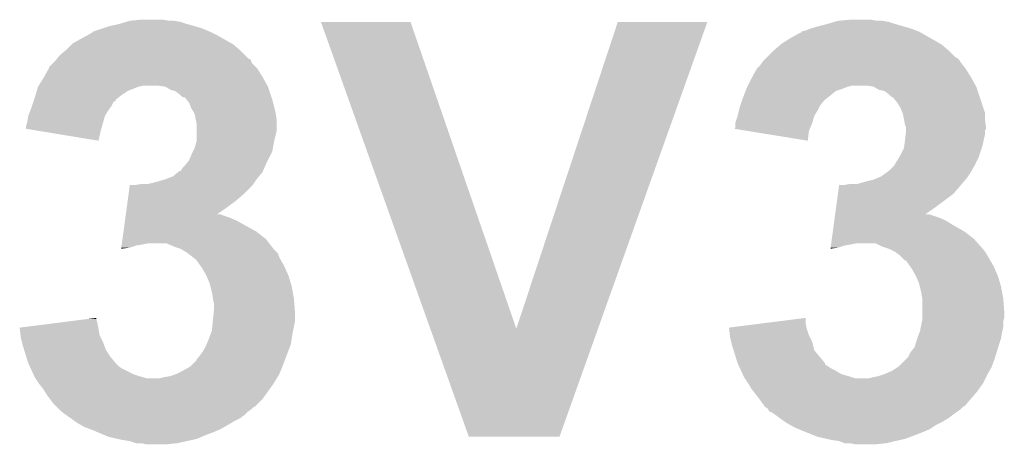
# Model space of a CAD drawing. Extents: x -1.3 to 24.2, y -3.9 to 39.2.
# Tile 10 of 33: x 8.9 to 11.2, y 5.5 to 6.5. Entities that reach past the tile are written whole.
import ezdxf

# ---------------------------------------------------------------- set-up
doc = ezdxf.new("R2010")
doc.units = 0
doc.layers.add('THERMO_31_CLICK_V100_GTO', color=14, linetype='CONTINUOUS')

msp = doc.modelspace()

# ---------------------------------------------------------------- linework, layer by layer
at = {"layer": 'THERMO_31_CLICK_V100_GTO'}
for points in [[(9.123678, 6.48208), (9.140606, 6.487158), (9.2837, 6.48208), (9.268462, 6.487158)], [(9.140606, 6.487158), (9.149082, 6.4897), (9.268462, 6.487158), (9.253222, 6.4897)], [(9.149082, 6.4897), (9.174478, 6.49224), (9.240522, 6.4897), (9.227818, 6.49224)], [(9.598694, 6.487144), (9.598688, 6.487158), (9.809484, 6.487144), (9.598688, 6.487158)], [(9.856008, 5.765862), (9.598694, 6.487144), (10.05842, 5.765862), (9.809484, 6.487144)], [(10.05842, 5.765862), (10.297166, 6.487132), (10.25063, 5.765862), (10.50797, 6.487132)], [(10.297166, 6.487132), (10.297176, 6.48716), (10.50797, 6.487132), (10.297176, 6.48716)], [(10.789918, 6.48208), (10.806846, 6.487158), (10.94994, 6.48208), (10.934702, 6.487158)], [(10.806846, 6.487158), (10.815322, 6.4897), (10.934702, 6.487158), (10.919462, 6.4897)], [(10.815322, 6.4897), (10.843258, 6.49224), (10.906762, 6.4897), (10.894058, 6.49224)], [(9.06018, 6.461762), (9.062724, 6.4643), (9.342116, 6.461762), (9.33704, 6.4643)], [(9.062724, 6.4643), (9.085582, 6.47192), (9.33704, 6.4643), (9.319262, 6.47192)], [(9.085582, 6.47192), (9.100822, 6.477), (9.319262, 6.47192), (9.301482, 6.477)], [(9.100822, 6.477), (9.123678, 6.48208), (9.301482, 6.477), (9.2837, 6.48208)], [(10.72896, 6.461782), (10.728976, 6.4643), (11.01023, 6.461782), (11.005822, 6.4643)], [(10.728976, 6.4643), (10.728978, 6.464304), (11.005822, 6.4643), (11.005812, 6.464304)], [(10.728978, 6.464304), (10.739122, 6.466842), (11.005812, 6.464304), (10.999044, 6.466842)], [(10.739122, 6.466842), (10.751814, 6.47192), (10.999044, 6.466842), (10.9855, 6.47192)], [(10.751814, 6.47192), (10.75182, 6.471922), (10.9855, 6.47192), (10.985494, 6.471922)], [(10.75182, 6.471922), (10.7696, 6.477), (10.985494, 6.471922), (10.96772, 6.477)], [(10.7696, 6.477), (10.789918, 6.48208), (10.96772, 6.477), (10.94994, 6.48208)], [(9.014462, 6.436362), (9.04646, 6.45414), (9.388472, 6.436362), (9.357358, 6.45414)], [(9.04646, 6.45414), (9.06018, 6.461762), (9.357358, 6.45414), (9.342116, 6.461762)], [(10.683242, 6.43636), (10.70356, 6.449058), (11.054716, 6.43636), (11.032496, 6.449058)], [(10.70356, 6.449058), (10.726426, 6.46176), (11.032496, 6.449058), (11.010268, 6.46176)], [(10.726426, 6.46176), (10.72896, 6.461782), (11.010268, 6.46176), (11.01023, 6.461782)], [(8.983982, 6.408422), (8.996174, 6.418582), (9.42086, 6.408422), (9.4107, 6.418582)], [(8.996174, 6.418582), (8.999218, 6.421118), (9.4107, 6.418582), (9.407742, 6.421118)], [(8.999218, 6.421118), (9.01192, 6.43382), (9.407742, 6.421118), (9.39292, 6.43382)], [(9.01192, 6.43382), (9.014462, 6.436362), (9.39292, 6.43382), (9.388472, 6.436362)], [(10.64768, 6.40334), (10.662922, 6.418582), (11.092186, 6.40334), (11.07694, 6.418582)], [(10.662922, 6.418582), (10.66546, 6.42112), (11.07694, 6.418582), (11.07398, 6.42112)], [(10.66546, 6.42112), (10.680278, 6.43382), (11.07398, 6.42112), (11.05916, 6.43382)], [(10.680278, 6.43382), (10.683242, 6.43636), (11.05916, 6.43382), (11.054716, 6.43636)], [(8.968738, 6.390638), (8.973822, 6.395722), (9.436104, 6.390638), (9.434406, 6.395722)], [(8.973822, 6.395722), (8.975846, 6.398252), (9.434406, 6.395722), (9.43356, 6.398252)], [(8.975846, 6.398252), (8.977882, 6.400798), (9.43356, 6.398252), (9.428484, 6.400798)], [(8.977882, 6.400798), (8.983982, 6.408422), (9.428484, 6.400798), (9.42086, 6.408422)], [(10.63625, 6.39064), (10.640062, 6.39572), (11.10488, 6.39064), (11.101494, 6.39572)], [(10.640062, 6.39572), (10.6426, 6.39826), (11.101494, 6.39572), (11.0998, 6.39826)], [(10.6426, 6.39826), (10.647674, 6.403334), (11.0998, 6.39826), (11.094726, 6.403334)], [(10.647674, 6.403334), (10.64768, 6.40334), (11.094726, 6.403334), (11.092186, 6.40334)], [(8.947288, 6.35762), (8.958574, 6.377938), (9.461498, 6.35762), (9.4488, 6.377938)], [(8.958574, 6.377938), (8.95858, 6.377946), (9.4488, 6.377938), (9.448794, 6.377946)], [(8.95858, 6.377946), (8.958586, 6.380486), (9.448794, 6.377946), (9.446254, 6.380486)], [(8.958586, 6.380486), (8.968738, 6.390638), (9.446254, 6.380486), (9.436104, 6.390638)], [(10.61353, 6.35762), (10.62482, 6.377938), (11.127738, 6.35762), (11.11504, 6.377938)], [(10.62482, 6.377938), (10.624822, 6.37794), (11.11504, 6.377938), (11.11504, 6.37794)], [(10.624822, 6.37794), (10.63244, 6.385562), (11.11504, 6.37794), (11.108942, 6.385562)], [(10.63244, 6.385562), (10.63625, 6.39064), (11.108942, 6.385562), (11.10488, 6.39064)], [(8.934766, 6.3373), (8.945878, 6.35508), (9.472788, 6.3373), (9.46291, 6.35508)], [(8.945878, 6.35508), (8.947288, 6.35762), (9.46291, 6.35508), (9.461498, 6.35762)], [(10.60323, 6.3373), (10.61212, 6.35508), (11.139028, 6.3373), (11.12915, 6.35508)], [(10.61212, 6.35508), (10.61353, 6.35762), (11.12915, 6.35508), (11.127738, 6.35762)], [(8.927084, 6.31444), (8.930132, 6.324598), (9.12876, 6.31444), (9.143998, 6.324598)], [(8.930132, 6.324598), (8.93318, 6.334758), (9.143998, 6.324598), (9.169398, 6.334758)], [(8.93318, 6.334758), (8.933182, 6.334762), (9.169398, 6.334758), (9.169416, 6.334762)], [(8.933182, 6.334762), (8.934766, 6.3373), (9.169416, 6.334762), (9.182098, 6.3373)], [(9.232898, 6.33476), (9.215118, 6.3373), (9.4742, 6.33476), (9.472788, 6.3373)], [(9.232902, 6.334758), (9.232898, 6.33476), (9.4742, 6.334758), (9.4742, 6.33476)], [(9.245598, 6.32714), (9.232902, 6.334758), (9.47674, 6.32714), (9.4742, 6.334758)], [(9.255758, 6.324602), (9.245598, 6.32714), (9.477586, 6.324602), (9.47674, 6.32714)], [(9.265918, 6.31698), (9.255758, 6.324602), (9.480126, 6.31698), (9.477586, 6.324602)], [(10.5918, 6.30936), (10.597894, 6.324598), (10.79119, 6.30936), (10.810238, 6.324598)], [(10.597894, 6.324598), (10.599928, 6.32968), (10.810238, 6.324598), (10.825482, 6.32968)], [(10.599928, 6.32968), (10.601958, 6.334758), (10.825482, 6.32968), (10.838178, 6.334758)], [(10.601958, 6.334758), (10.60196, 6.33476), (10.838178, 6.334758), (10.838184, 6.33476)], [(10.60196, 6.33476), (10.60323, 6.3373), (10.838184, 6.33476), (10.848338, 6.3373)], [(10.899138, 6.33476), (10.883898, 6.3373), (11.14044, 6.33476), (11.139028, 6.3373)], [(10.899142, 6.334758), (10.899138, 6.33476), (11.14044, 6.334758), (11.14044, 6.33476)], [(10.911838, 6.32714), (10.899142, 6.334758), (11.14298, 6.32714), (11.14044, 6.334758)], [(10.924538, 6.324602), (10.911838, 6.32714), (11.143826, 6.324602), (11.14298, 6.32714)], [(10.934698, 6.31698), (10.924538, 6.324602), (11.146366, 6.31698), (11.143826, 6.324602)], [(8.92217, 6.299194), (8.923018, 6.301734), (9.110978, 6.299194), (9.116046, 6.301734)], [(8.923018, 6.301734), (8.923864, 6.304272), (9.116046, 6.301734), (9.11606, 6.304272)], [(8.923864, 6.304272), (8.92556, 6.30936), (9.11606, 6.304272), (9.122414, 6.30936)], [(8.92556, 6.30936), (8.927084, 6.31444), (9.122414, 6.30936), (9.12876, 6.31444)], [(9.271, 6.311902), (9.265918, 6.31698), (9.481818, 6.311902), (9.480126, 6.31698)], [(9.276076, 6.309362), (9.271, 6.311902), (9.482666, 6.309362), (9.481818, 6.311902)], [(9.278612, 6.30936), (9.276076, 6.309362), (9.482666, 6.30936), (9.482666, 6.309362)], [(9.28268, 6.30428), (9.278612, 6.30936), (9.484358, 6.30428), (9.482666, 6.30936)], [(9.288778, 6.29666), (9.28268, 6.30428), (9.486264, 6.29666), (9.484358, 6.30428)], [(10.588412, 6.299198), (10.590106, 6.30428), (10.77976, 6.299198), (10.78484, 6.30428)], [(10.590106, 6.30428), (10.5918, 6.30936), (10.78484, 6.30428), (10.79119, 6.30936)], [(10.93978, 6.311902), (10.934698, 6.31698), (11.14806, 6.311902), (11.146366, 6.31698)], [(10.944856, 6.309362), (10.93978, 6.311902), (11.148906, 6.309362), (11.14806, 6.311902)], [(10.95502, 6.29666), (10.944856, 6.309362), (11.15314, 6.29666), (11.148906, 6.309362)], [(8.910322, 6.266182), (8.915082, 6.278878), (9.090658, 6.266182), (9.098278, 6.278878)], [(8.915082, 6.278878), (8.91794, 6.2865), (9.098278, 6.278878), (9.103992, 6.2865)], [(8.91794, 6.2865), (8.918786, 6.28904), (9.103992, 6.2865), (9.105898, 6.28904)], [(8.918786, 6.28904), (8.92217, 6.299194), (9.105898, 6.28904), (9.110978, 6.299194)], [(9.29386, 6.283958), (9.288778, 6.29666), (9.48944, 6.283958), (9.486264, 6.29666)], [(9.299958, 6.2738), (9.29386, 6.283958), (9.49198, 6.2738), (9.48944, 6.283958)], [(10.579098, 6.26618), (10.582274, 6.278882), (10.759438, 6.26618), (10.76706, 6.278882)], [(10.582274, 6.278882), (10.58418, 6.286498), (10.76706, 6.278882), (10.770868, 6.286498)], [(10.58418, 6.286498), (10.585026, 6.289038), (10.770868, 6.286498), (10.77214, 6.289038)], [(10.585026, 6.289038), (10.588412, 6.299198), (10.77214, 6.289038), (10.77976, 6.299198)], [(10.96264, 6.283962), (10.95502, 6.29666), (11.157372, 6.283962), (11.15314, 6.29666)], [(10.966706, 6.273796), (10.96264, 6.283962), (11.16076, 6.273796), (11.157372, 6.283962)], [(8.90778, 6.25094), (8.91032, 6.26618), (9.086304, 6.25094), (9.090658, 6.26618)], [(8.91032, 6.26618), (8.910322, 6.266182), (9.090658, 6.26618), (9.090658, 6.266182)], [(9.30148, 6.271262), (9.299958, 6.2738), (9.492404, 6.271262), (9.49198, 6.2738)], [(9.304022, 6.258558), (9.30148, 6.271262), (9.49452, 6.258558), (9.492404, 6.271262)], [(9.30656, 6.245862), (9.304022, 6.258558), (9.49452, 6.245862), (9.49452, 6.258558)], [(10.574022, 6.250942), (10.579098, 6.26618), (10.755086, 6.250942), (10.759438, 6.26618)], [(10.967718, 6.271262), (10.966706, 6.273796), (11.16076, 6.271262), (11.16076, 6.273796)], [(10.97026, 6.25856), (10.967718, 6.271262), (11.16076, 6.25856), (11.16076, 6.271262)], [(10.9728, 6.245862), (10.97026, 6.25856), (11.162574, 6.245862), (11.16076, 6.25856)], [(8.90524, 6.235718), (8.905242, 6.243322), (9.081954, 6.235718), (9.084128, 6.243322)], [(8.936258, 6.230622), (8.90524, 6.235718), (9.0805, 6.230622), (9.081954, 6.235718)], [(8.905242, 6.243322), (8.90778, 6.25094), (9.084128, 6.243322), (9.086304, 6.25094)], [(9.30656, 6.230618), (9.30656, 6.245862), (9.49452, 6.230618), (9.49452, 6.245862)], [(10.57151, 6.235732), (10.57402, 6.238246), (10.748932, 6.235732), (10.750008, 6.238246)], [(10.603096, 6.230616), (10.57151, 6.235732), (10.74674, 6.230616), (10.748932, 6.235732)], [(10.57402, 6.248398), (10.574022, 6.250942), (10.75436, 6.248398), (10.755086, 6.250942)], [(10.57402, 6.238246), (10.57402, 6.248398), (10.750008, 6.238246), (10.75436, 6.248398)], [(10.974494, 6.240778), (10.9728, 6.245862), (11.1633, 6.240778), (11.162574, 6.245862)], [(10.975338, 6.238242), (10.974494, 6.240778), (11.163298, 6.238242), (11.1633, 6.240778)], [(10.97534, 6.235696), (10.975338, 6.238242), (11.163298, 6.235696), (11.163298, 6.238242)], [(10.97534, 6.230622), (10.97534, 6.235696), (11.160762, 6.230622), (11.163298, 6.235696)], [(9.075398, 6.207762), (8.936258, 6.230622), (9.075398, 6.207762), (9.0805, 6.230622)], [(9.30656, 6.2103), (9.30656, 6.230618), (9.48944, 6.2103), (9.49452, 6.230618)], [(9.30656, 6.207762), (9.30656, 6.2103), (9.488932, 6.207762), (9.48944, 6.2103)], [(10.744176, 6.207764), (10.603096, 6.230616), (10.744176, 6.207764), (10.74674, 6.230616)], [(10.9728, 6.20776), (10.973082, 6.2103), (11.15771, 6.20776), (11.15822, 6.2103)], [(10.973082, 6.2103), (10.97421, 6.220458), (11.15822, 6.2103), (11.16076, 6.220458)], [(10.97421, 6.220458), (10.975338, 6.230616), (11.16076, 6.220458), (11.16076, 6.230616)], [(10.975338, 6.230616), (10.97534, 6.230622), (11.16076, 6.230616), (11.160762, 6.230622)], [(9.297668, 6.182358), (9.301482, 6.189982), (9.484358, 6.182358), (9.485628, 6.189982)], [(9.301482, 6.189982), (9.303656, 6.1976), (9.485628, 6.189982), (9.4869, 6.1976)], [(9.303656, 6.1976), (9.30656, 6.207762), (9.4869, 6.1976), (9.488932, 6.207762)], [(10.96264, 6.17474), (10.97026, 6.189984), (11.148058, 6.17474), (11.153138, 6.189984)], [(10.97026, 6.189984), (10.971348, 6.1976), (11.153138, 6.189984), (11.155678, 6.1976)], [(10.971348, 6.1976), (10.9728, 6.20776), (11.155678, 6.1976), (11.15771, 6.20776)], [(9.280652, 6.15188), (9.28878, 6.162042), (9.46912, 6.15188), (9.4742, 6.162042)], [(9.28878, 6.162042), (9.29386, 6.17474), (9.4742, 6.162042), (9.480548, 6.17474)], [(9.29386, 6.17474), (9.297668, 6.182358), (9.480548, 6.17474), (9.484358, 6.182358)], [(10.948924, 6.151882), (10.958068, 6.16712), (11.1379, 6.151882), (11.14552, 6.16712)], [(10.958068, 6.16712), (10.96264, 6.17474), (11.14552, 6.16712), (11.148058, 6.17474)], [(9.268464, 6.136648), (9.273542, 6.144262), (9.46259, 6.136648), (9.465854, 6.144262)], [(9.273542, 6.144262), (9.278622, 6.149342), (9.465854, 6.144262), (9.468032, 6.149342)], [(9.278622, 6.149342), (9.280652, 6.15188), (9.468032, 6.149342), (9.46912, 6.15188)], [(10.934702, 6.136642), (10.947402, 6.149342), (11.129192, 6.136642), (11.136448, 6.149342)], [(10.947402, 6.149342), (10.948924, 6.151882), (11.136448, 6.149342), (11.1379, 6.151882)], [(9.21258, 6.11124), (9.23036, 6.11632), (9.443356, 6.11124), (9.446984, 6.11632)], [(9.23036, 6.11632), (9.23713, 6.11886), (9.446984, 6.11632), (9.4488, 6.11886)], [(9.23713, 6.11886), (9.25068, 6.123942), (9.4488, 6.11886), (9.453034, 6.123942)], [(9.25068, 6.123942), (9.262876, 6.1341), (9.453034, 6.123942), (9.461498, 6.1341)], [(9.262876, 6.1341), (9.265926, 6.13664), (9.461498, 6.1341), (9.462586, 6.13664)], [(9.265926, 6.13664), (9.268464, 6.136648), (9.462586, 6.13664), (9.46259, 6.136648)], [(10.87882, 6.11124), (10.899142, 6.116322), (11.111048, 6.11124), (11.115406, 6.116322)], [(10.899142, 6.116322), (10.905058, 6.118858), (11.115406, 6.116322), (11.11758, 6.118858)], [(10.905058, 6.118858), (10.916922, 6.123942), (11.11758, 6.118858), (11.120968, 6.123942)], [(10.916922, 6.123942), (10.931142, 6.1341), (11.120968, 6.123942), (11.12774, 6.1341)], [(10.931142, 6.1341), (10.934702, 6.136642), (11.12774, 6.1341), (11.129192, 6.136642)], [(9.146342, 6.0833), (9.148754, 6.101078), (9.41832, 6.0833), (9.436098, 6.101078)], [(9.148754, 6.101078), (9.1491, 6.10362), (9.436098, 6.101078), (9.437912, 6.10362)], [(9.161782, 6.10362), (9.177022, 6.10616), (9.437912, 6.10362), (9.439728, 6.10616)], [(9.192262, 6.10616), (9.21258, 6.11124), (9.439728, 6.10616), (9.443356, 6.11124)], [(10.81512, 6.083298), (10.81788, 6.10362), (11.087098, 6.083298), (11.104518, 6.10362)], [(10.830562, 6.10362), (10.843262, 6.10616), (11.104518, 6.10362), (11.106694, 6.10616)], [(10.861044, 6.10616), (10.87882, 6.11124), (11.106694, 6.10616), (11.111048, 6.11124)], [(9.144272, 6.06806), (9.146342, 6.0833), (9.400542, 6.06806), (9.41832, 6.0833)], [(10.810984, 6.05282), (10.81512, 6.083298), (11.04646, 6.05282), (11.087098, 6.083298)], [(9.13979, 6.03504), (9.142204, 6.05282), (9.35489, 6.03504), (9.38022, 6.05282)], [(9.142204, 6.05282), (9.144272, 6.06806), (9.38022, 6.05282), (9.400542, 6.06806)], [(10.80857, 6.03504), (10.810984, 6.05282), (11.02113, 6.03504), (11.04646, 6.05282)], [(9.137722, 6.0198), (9.138756, 6.02742), (9.400542, 6.0198), (9.382758, 6.02742)], [(9.138756, 6.02742), (9.139446, 6.0325), (9.382758, 6.02742), (9.367522, 6.0325)], [(9.139446, 6.0325), (9.13979, 6.035038), (9.367522, 6.0325), (9.362444, 6.035038)], [(9.13979, 6.035038), (9.13979, 6.03504), (9.362444, 6.035038), (9.35489, 6.03504)], [(10.806502, 6.019798), (10.807536, 6.02742), (11.06932, 6.019798), (11.051538, 6.02742)], [(10.807536, 6.02742), (10.80857, 6.035038), (11.051538, 6.02742), (11.028682, 6.035038)], [(10.80857, 6.035038), (10.80857, 6.03504), (11.028682, 6.035038), (11.02113, 6.03504)], [(9.134276, 5.9944), (9.137722, 6.0198), (9.446258, 5.9944), (9.400542, 6.0198)], [(10.803056, 5.9944), (10.80478, 6.007102), (11.112498, 5.9944), (11.08964, 6.007102)], [(10.80478, 6.007102), (10.806502, 6.019798), (11.08964, 6.007102), (11.06932, 6.019798)], [(9.130482, 5.96646), (9.131862, 5.976618), (9.477024, 5.96646), (9.469122, 5.976618)], [(9.131862, 5.976618), (9.134276, 5.9944), (9.469122, 5.976618), (9.446258, 5.9944)], [(10.799262, 5.96646), (10.800642, 5.97662), (11.144392, 5.96646), (11.13536, 5.97662)], [(10.800642, 5.97662), (10.803056, 5.9944), (11.13536, 5.97662), (11.112498, 5.9944)], [(9.128764, 5.953788), (9.149078, 5.9563), (9.128764, 5.953788), (9.129104, 5.9563)], [(9.129104, 5.9563), (9.129794, 5.961378), (9.149078, 5.9563), (9.164318, 5.961378)], [(9.129794, 5.961378), (9.130138, 5.96392), (9.164318, 5.961378), (9.17956, 5.96392)], [(9.130138, 5.96392), (9.130482, 5.96646), (9.17956, 5.96392), (9.192258, 5.96646)], [(9.253222, 5.95884), (9.235436, 5.96646), (9.482952, 5.95884), (9.477024, 5.96646)], [(9.26846, 5.95376), (9.253222, 5.95884), (9.486902, 5.95376), (9.482952, 5.95884)], [(9.281158, 5.946142), (9.26846, 5.95376), (9.494516, 5.946142), (9.486902, 5.95376)], [(10.797544, 5.953788), (10.815318, 5.9563), (10.797544, 5.953788), (10.797884, 5.9563)], [(10.797884, 5.9563), (10.798574, 5.961378), (10.815318, 5.9563), (10.830558, 5.961378)], [(10.798574, 5.961378), (10.798918, 5.96392), (10.830558, 5.961378), (10.8458, 5.96392)], [(10.798918, 5.96392), (10.799262, 5.96646), (10.8458, 5.96392), (10.858498, 5.96646)], [(10.91946, 5.95884), (10.904216, 5.96646), (11.151166, 5.95884), (11.144392, 5.96646)], [(10.934698, 5.95376), (10.91946, 5.95884), (11.15568, 5.95376), (11.151166, 5.95884)], [(10.939778, 5.95122), (10.934698, 5.95376), (11.15822, 5.95122), (11.15568, 5.95376)], [(9.284554, 5.943596), (9.281158, 5.946142), (9.49706, 5.943596), (9.494516, 5.946142)], [(9.301478, 5.9309), (9.284554, 5.943596), (9.50214, 5.9309), (9.49706, 5.943596)], [(9.301482, 5.930898), (9.301478, 5.9309), (9.50214, 5.930898), (9.50214, 5.9309)], [(9.306558, 5.925822), (9.301482, 5.930898), (9.505042, 5.925822), (9.50214, 5.930898)], [(10.949938, 5.94614), (10.939778, 5.95122), (11.161608, 5.94614), (11.15822, 5.95122)], [(10.953322, 5.943602), (10.949938, 5.94614), (11.1633, 5.943602), (11.161608, 5.94614)], [(10.960098, 5.93852), (10.953322, 5.943602), (11.16635, 5.93852), (11.1633, 5.943602)], [(10.96772, 5.9309), (10.960098, 5.93852), (11.17092, 5.9309), (11.16635, 5.93852)], [(10.972794, 5.925826), (10.96772, 5.9309), (11.17382, 5.925826), (11.17092, 5.9309)], [(9.315634, 5.913118), (9.306558, 5.925822), (9.5123, 5.913118), (9.505042, 5.925822)], [(9.31926, 5.908042), (9.315634, 5.913118), (9.514558, 5.908042), (9.5123, 5.913118)], [(9.32942, 5.890262), (9.31926, 5.908042), (9.522462, 5.890262), (9.514558, 5.908042)], [(10.97533, 5.92582), (10.972794, 5.925826), (11.173824, 5.92582), (11.17382, 5.925826)], [(10.984412, 5.913118), (10.97533, 5.92582), (11.18108, 5.913118), (11.173824, 5.92582)], [(10.98804, 5.908042), (10.984412, 5.913118), (11.183338, 5.908042), (11.18108, 5.913118)], [(10.9982, 5.890262), (10.98804, 5.908042), (11.191242, 5.890262), (11.183338, 5.908042)], [(9.329422, 5.89026), (9.32942, 5.890262), (9.522462, 5.89026), (9.522462, 5.890262)], [(9.337038, 5.872482), (9.329422, 5.89026), (9.527796, 5.872482), (9.522462, 5.89026)], [(10.998202, 5.89026), (10.9982, 5.890262), (11.191242, 5.89026), (11.191242, 5.890262)], [(11.005818, 5.872482), (10.998202, 5.89026), (11.196576, 5.872482), (11.191242, 5.89026)], [(9.338946, 5.86486), (9.337038, 5.872482), (9.53008, 5.86486), (9.527796, 5.872482)], [(9.34212, 5.85216), (9.338946, 5.86486), (9.53239, 5.85216), (9.53008, 5.86486)], [(11.007726, 5.86486), (11.005818, 5.872482), (11.19886, 5.86486), (11.196576, 5.872482)], [(11.0109, 5.85216), (11.007726, 5.86486), (11.20117, 5.85216), (11.19886, 5.86486)], [(9.34466, 5.83692), (9.34212, 5.85216), (9.53516, 5.83692), (9.53239, 5.85216)], [(11.01344, 5.836922), (11.0109, 5.85216), (11.20394, 5.836922), (11.20117, 5.85216)], [(9.3472, 5.824222), (9.34466, 5.83692), (9.536138, 5.824222), (9.53516, 5.83692)], [(9.3472, 5.811518), (9.3472, 5.824222), (9.537116, 5.811518), (9.536138, 5.824222)], [(11.01344, 5.83692), (11.01344, 5.836922), (11.20394, 5.83692), (11.20394, 5.836922)], [(11.01344, 5.803902), (11.01344, 5.83692), (11.20648, 5.803902), (11.20394, 5.83692)], [(9.050456, 5.788658), (9.07034, 5.791176), (9.07034, 5.788658), (9.07034, 5.791176)], [(9.344404, 5.783578), (9.346438, 5.803902), (9.5377, 5.783578), (9.5377, 5.803902)], [(9.346438, 5.803902), (9.3472, 5.811518), (9.5377, 5.803902), (9.537116, 5.811518)], [(10.63901, 5.778498), (10.73912, 5.791176), (10.73912, 5.778498), (10.73912, 5.791176)], [(11.01344, 5.791198), (11.01344, 5.803902), (11.206478, 5.791198), (11.20648, 5.803902)], [(11.01344, 5.786122), (11.01344, 5.791198), (11.204786, 5.786122), (11.206478, 5.791198)], [(8.89002, 5.76834), (8.970246, 5.7785), (9.074912, 5.76834), (9.07288, 5.7785)], [(8.890302, 5.7658), (8.89002, 5.76834), (9.07542, 5.7658), (9.074912, 5.76834)], [(8.970246, 5.7785), (9.050456, 5.788658), (9.07288, 5.7785), (9.07034, 5.788658)], [(9.34212, 5.760722), (9.344404, 5.783578), (9.533128, 5.760722), (9.5377, 5.783578)], [(10.5588, 5.76834), (10.63901, 5.778498), (10.741154, 5.76834), (10.73912, 5.778498)], [(10.559082, 5.7658), (10.5588, 5.76834), (10.741662, 5.7658), (10.741154, 5.76834)], [(11.00836, 5.760722), (11.01039, 5.770878), (11.201908, 5.760722), (11.20394, 5.770878)], [(11.01039, 5.770878), (11.01293, 5.783576), (11.20394, 5.770878), (11.20394, 5.783576)], [(11.01293, 5.783576), (11.01344, 5.786122), (11.20394, 5.783576), (11.204786, 5.786122)], [(8.891982, 5.750558), (8.890302, 5.7658), (9.077962, 5.750558), (9.07542, 5.7658)], [(8.89254, 5.745482), (8.891982, 5.750558), (9.0805, 5.745482), (9.077962, 5.750558)], [(8.895082, 5.73532), (8.89254, 5.745482), (9.08558, 5.73532), (9.0805, 5.745482)], [(9.3345, 5.7404), (9.341166, 5.75818), (9.529654, 5.7404), (9.53262, 5.75818)], [(9.341166, 5.75818), (9.34212, 5.760722), (9.53262, 5.75818), (9.533128, 5.760722)], [(9.946636, 5.511816), (9.856008, 5.765862), (10.159988, 5.511816), (10.25063, 5.765862)], [(10.560762, 5.75056), (10.559082, 5.7658), (10.74674, 5.75056), (10.741662, 5.7658)], [(10.56132, 5.745482), (10.560762, 5.75056), (10.74928, 5.745482), (10.74674, 5.75056)], [(10.563862, 5.735318), (10.56132, 5.745482), (10.754362, 5.735318), (10.74928, 5.745482)], [(11.00169, 5.742938), (11.007406, 5.75818), (11.198858, 5.742938), (11.2014, 5.75818)], [(11.007406, 5.75818), (11.00836, 5.760722), (11.2014, 5.75818), (11.201908, 5.760722)], [(8.89762, 5.72516), (8.895082, 5.73532), (9.089392, 5.72516), (9.08558, 5.73532)], [(8.900796, 5.714998), (8.89762, 5.72516), (9.093202, 5.714998), (9.089392, 5.72516)], [(9.319262, 5.709922), (9.32688, 5.722622), (9.5207, 5.709922), (9.525584, 5.722622)], [(9.32688, 5.722622), (9.329054, 5.727698), (9.525584, 5.722622), (9.527538, 5.727698)], [(9.329054, 5.727698), (9.3345, 5.7404), (9.527538, 5.727698), (9.529654, 5.7404)], [(10.5664, 5.72516), (10.563862, 5.735318), (10.756902, 5.72516), (10.754362, 5.735318)], [(10.569576, 5.714998), (10.5664, 5.72516), (10.759442, 5.714998), (10.756902, 5.72516)], [(10.9855, 5.70992), (10.995662, 5.722622), (11.18831, 5.70992), (11.192216, 5.722622)], [(10.995662, 5.722622), (10.997112, 5.7277), (11.192216, 5.722622), (11.19378, 5.7277)], [(10.997112, 5.7277), (11.00074, 5.7404), (11.19378, 5.7277), (11.198012, 5.7404)], [(11.00074, 5.7404), (11.00169, 5.742938), (11.198012, 5.7404), (11.198858, 5.742938)], [(8.905558, 5.69976), (8.900796, 5.714998), (9.10336, 5.69976), (9.093202, 5.714998)], [(8.910318, 5.684522), (8.905558, 5.69976), (9.116058, 5.684522), (9.10336, 5.69976)], [(9.306566, 5.694686), (9.31164, 5.699762), (9.514842, 5.694686), (9.516794, 5.699762)], [(9.31164, 5.699762), (9.319262, 5.709922), (9.516794, 5.699762), (9.5207, 5.709922)], [(10.579098, 5.684522), (10.569576, 5.714998), (10.784834, 5.684522), (10.759442, 5.714998)], [(10.975338, 5.69468), (10.980422, 5.699764), (11.183622, 5.69468), (11.185184, 5.699764)], [(10.980422, 5.699764), (10.9855, 5.70992), (11.185184, 5.699764), (11.18831, 5.70992)], [(8.913838, 5.6769), (8.910318, 5.684522), (9.12368, 5.6769), (9.116058, 5.684522)], [(8.916182, 5.67182), (8.913838, 5.6769), (9.131302, 5.67182), (9.12368, 5.6769)], [(9.28687, 5.67436), (9.29132, 5.676902), (9.50722, 5.67436), (9.508172, 5.676902)], [(9.29132, 5.676902), (9.30656, 5.692146), (9.508172, 5.676902), (9.513888, 5.692146)], [(9.30656, 5.692146), (9.306564, 5.69468), (9.513888, 5.692146), (9.51484, 5.69468)], [(9.306564, 5.69468), (9.306566, 5.694686), (9.51484, 5.69468), (9.514842, 5.694686)], [(10.579102, 5.684514), (10.579098, 5.684522), (10.78484, 5.684514), (10.784834, 5.684522)], [(10.580274, 5.681976), (10.579102, 5.684514), (10.784848, 5.681976), (10.78484, 5.684514)], [(10.584962, 5.67182), (10.580274, 5.681976), (10.800082, 5.67182), (10.784848, 5.681976)], [(10.953746, 5.674358), (10.957562, 5.676902), (11.176, 5.674358), (11.176954, 5.676902)], [(10.957562, 5.676902), (10.975338, 5.69468), (11.176954, 5.676902), (11.183622, 5.69468)], [(8.922044, 5.65912), (8.916182, 5.67182), (9.156702, 5.65912), (9.131302, 5.67182)], [(8.924388, 5.65404), (8.922044, 5.65912), (9.17194, 5.65404), (9.156702, 5.65912)], [(8.92556, 5.6515), (8.924388, 5.65404), (9.180832, 5.6515), (9.17194, 5.65404)], [(9.22782, 5.6515), (9.243062, 5.654042), (9.496422, 5.6515), (9.49801, 5.654042)], [(9.243062, 5.654042), (9.250676, 5.65658), (9.49801, 5.654042), (9.499598, 5.65658)], [(9.250676, 5.65658), (9.2583, 5.65912), (9.499598, 5.65658), (9.500686, 5.65912)], [(9.2583, 5.65912), (9.273538, 5.66674), (9.500686, 5.65912), (9.503952, 5.66674)], [(9.273538, 5.66674), (9.28687, 5.67436), (9.503952, 5.66674), (9.50722, 5.67436)], [(10.587306, 5.66674), (10.584962, 5.67182), (10.810238, 5.66674), (10.800082, 5.67182)], [(10.590824, 5.659118), (10.587306, 5.66674), (10.82294, 5.659118), (10.810238, 5.66674)], [(10.593168, 5.65404), (10.590824, 5.659118), (10.84072, 5.65404), (10.82294, 5.659118)], [(10.59434, 5.6515), (10.593168, 5.65404), (10.848342, 5.6515), (10.84072, 5.65404)], [(10.8966, 5.6515), (10.9093, 5.654042), (11.163298, 5.6515), (11.16457, 5.654042)], [(10.9093, 5.654042), (10.916914, 5.65658), (11.16457, 5.654042), (11.16584, 5.65658)], [(10.916914, 5.65658), (10.924538, 5.65912), (11.16584, 5.65658), (11.16729, 5.65912)], [(10.924538, 5.65912), (10.942322, 5.666742), (11.16729, 5.65912), (11.171646, 5.666742)], [(10.942322, 5.666742), (10.953746, 5.674358), (11.171646, 5.666742), (11.176, 5.674358)], [(8.927254, 5.64896), (8.92556, 5.6515), (9.189722, 5.64896), (9.180832, 5.6515)], [(8.93572, 5.636262), (8.927254, 5.64896), (9.4869, 5.636262), (9.494834, 5.64896)], [(8.93572, 5.63626), (8.93572, 5.636262), (9.486898, 5.63626), (9.4869, 5.636262)], [(8.94588, 5.62356), (8.93572, 5.63626), (9.477826, 5.62356), (9.486898, 5.63626)], [(9.217662, 5.64896), (9.22782, 5.6515), (9.494834, 5.64896), (9.496422, 5.6515)], [(10.596034, 5.64896), (10.59434, 5.6515), (10.855964, 5.64896), (10.848342, 5.6515)], [(10.604502, 5.63626), (10.596034, 5.64896), (11.155678, 5.63626), (11.162028, 5.64896)], [(10.612118, 5.623562), (10.604502, 5.63626), (11.146608, 5.623562), (11.155678, 5.63626)], [(10.886442, 5.64896), (10.8966, 5.6515), (11.162028, 5.64896), (11.163298, 5.6515)], [(8.953498, 5.610862), (8.94588, 5.62356), (9.468756, 5.610862), (9.477826, 5.62356)], [(8.961124, 5.600698), (8.953498, 5.610862), (9.461498, 5.600698), (9.468756, 5.610862)], [(10.616184, 5.61848), (10.612118, 5.623562), (11.14298, 5.61848), (11.146608, 5.623562)], [(10.62228, 5.61086), (10.616184, 5.61848), (11.136446, 5.61086), (11.14298, 5.61848)], [(10.63752, 5.59054), (10.62228, 5.61086), (11.119024, 5.59054), (11.136446, 5.61086)], [(8.96874, 5.590542), (8.961124, 5.600698), (9.45134, 5.590542), (9.461498, 5.600698)], [(8.976364, 5.582918), (8.96874, 5.590542), (9.443716, 5.582918), (9.45134, 5.590542)], [(8.978904, 5.580378), (8.976364, 5.582918), (9.43864, 5.580378), (9.443716, 5.582918)], [(10.642598, 5.582922), (10.63752, 5.59054), (11.112492, 5.582922), (11.119024, 5.59054)], [(10.642602, 5.58292), (10.642598, 5.582922), (11.112492, 5.58292), (11.112492, 5.582922)], [(10.64261, 5.582914), (10.642602, 5.58292), (11.109954, 5.582914), (11.112492, 5.58292)], [(10.650216, 5.57784), (10.64261, 5.582914), (11.10488, 5.57784), (11.109954, 5.582914)], [(8.983982, 5.5753), (8.978904, 5.580378), (9.43356, 5.5753), (9.43864, 5.580378)], [(8.989058, 5.570222), (8.983982, 5.5753), (9.425942, 5.570222), (9.43356, 5.5753)], [(8.989064, 5.570218), (8.989058, 5.570222), (9.425938, 5.570218), (9.425942, 5.570222)], [(8.999728, 5.5626), (8.989064, 5.570218), (9.418318, 5.5626), (9.425938, 5.570218)], [(9.010396, 5.55498), (8.999728, 5.5626), (9.408158, 5.55498), (9.418318, 5.5626)], [(10.65149, 5.5753), (10.650216, 5.57784), (11.10234, 5.5753), (11.10488, 5.57784)], [(10.652758, 5.572764), (10.65149, 5.5753), (11.098536, 5.572764), (11.10234, 5.5753)], [(10.655294, 5.570226), (10.652758, 5.572764), (11.094728, 5.570226), (11.098536, 5.572764)], [(10.657836, 5.57022), (10.655294, 5.570226), (11.09472, 5.57022), (11.094728, 5.570226)], [(10.679178, 5.554978), (10.657836, 5.57022), (11.074398, 5.554978), (11.09472, 5.57022)], [(9.021064, 5.54736), (9.010396, 5.55498), (9.392922, 5.54736), (9.408158, 5.55498)], [(9.024618, 5.54482), (9.021064, 5.54736), (9.388688, 5.54482), (9.392922, 5.54736)], [(9.033508, 5.53974), (9.024618, 5.54482), (9.38022, 5.53974), (9.388688, 5.54482)], [(9.042398, 5.53466), (9.033508, 5.53974), (9.37133, 5.53466), (9.38022, 5.53974)], [(10.689842, 5.54736), (10.679178, 5.554978), (11.0617, 5.54736), (11.074398, 5.554978)], [(10.693398, 5.54482), (10.689842, 5.54736), (11.05662, 5.54482), (11.0617, 5.54736)], [(10.702292, 5.539738), (10.693398, 5.54482), (11.046458, 5.539738), (11.05662, 5.54482)], [(10.711178, 5.53466), (10.702292, 5.539738), (11.03884, 5.53466), (11.046458, 5.539738)], [(9.055946, 5.52958), (9.042398, 5.53466), (9.36244, 5.52958), (9.37133, 5.53466)], [(9.06272, 5.52704), (9.055946, 5.52958), (9.356512, 5.52704), (9.36244, 5.52958)], [(9.074576, 5.52196), (9.06272, 5.52704), (9.34466, 5.52196), (9.356512, 5.52704)], [(9.092356, 5.51434), (9.074576, 5.52196), (9.32434, 5.51434), (9.34466, 5.52196)], [(9.098278, 5.511802), (9.092356, 5.51434), (9.318416, 5.511802), (9.32434, 5.51434)], [(10.723034, 5.52958), (10.711178, 5.53466), (11.03122, 5.52958), (11.03884, 5.53466)], [(10.72896, 5.52704), (10.723034, 5.52958), (11.025292, 5.52704), (11.03122, 5.52958)], [(10.741662, 5.52196), (10.72896, 5.52704), (11.01344, 5.52196), (11.025292, 5.52704)], [(10.767058, 5.511802), (10.741662, 5.52196), (10.98635, 5.511802), (11.01344, 5.52196)], [(9.120298, 5.50672), (9.098278, 5.511802), (9.306558, 5.50672), (9.318416, 5.511802)], [(9.131302, 5.50418), (9.120298, 5.50672), (9.295128, 5.50418), (9.306558, 5.50672)], [(9.149078, 5.50164), (9.131302, 5.50418), (9.283698, 5.50164), (9.295128, 5.50418)], [(9.164318, 5.496562), (9.149078, 5.50164), (9.260846, 5.496562), (9.283698, 5.50164)], [(9.177018, 5.49656), (9.164318, 5.496562), (9.260838, 5.49656), (9.260846, 5.496562)], [(9.187178, 5.49402), (9.177018, 5.49656), (9.235442, 5.49402), (9.260838, 5.49656)], [(10.159984, 5.5118), (9.946636, 5.511816), (10.159984, 5.5118), (10.159988, 5.511816)], [(10.789078, 5.50672), (10.767058, 5.511802), (10.972798, 5.50672), (10.98635, 5.511802)], [(10.800082, 5.50418), (10.789078, 5.50672), (10.961368, 5.50418), (10.972798, 5.50672)], [(10.817856, 5.50164), (10.800082, 5.50418), (10.94994, 5.50164), (10.961368, 5.50418)], [(10.830556, 5.496562), (10.817856, 5.50164), (10.929626, 5.496562), (10.94994, 5.50164)], [(10.843258, 5.49656), (10.830556, 5.496562), (10.929618, 5.49656), (10.929626, 5.496562)], [(10.855958, 5.49402), (10.843258, 5.49656), (10.904222, 5.49402), (10.929618, 5.49656)]]:
    msp.add_solid(points, dxfattribs=at)

doc.saveas('drawing.dxf')
